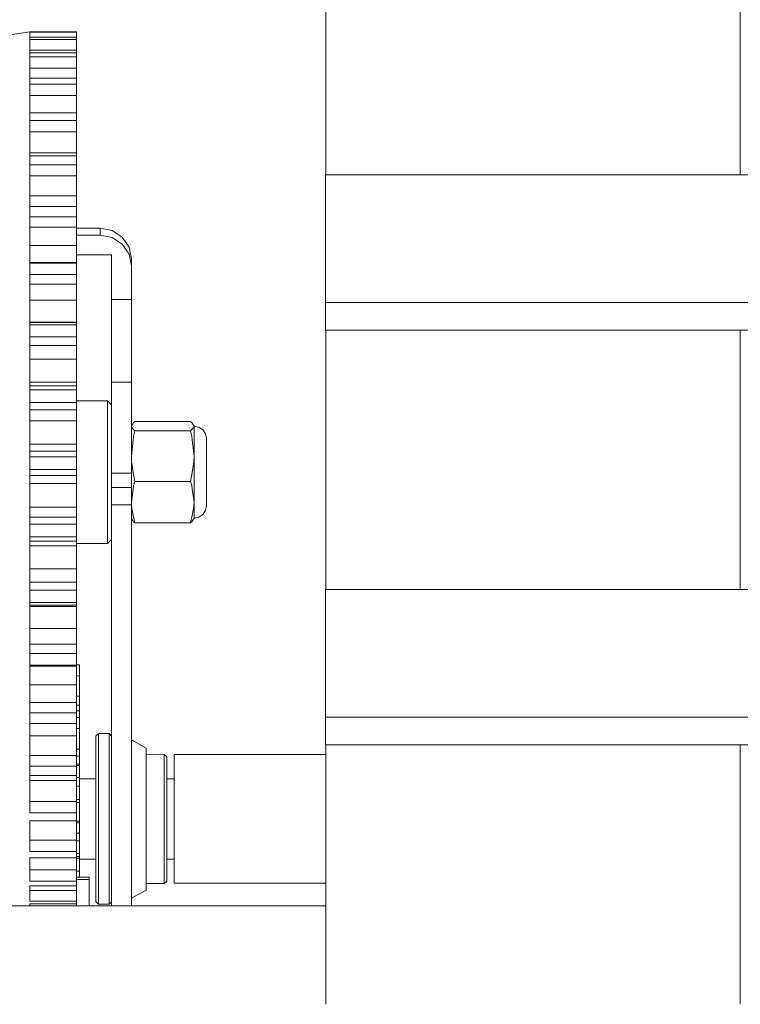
# Model space of a CAD drawing. Header units: millimetres. Extents: x 53746 to 116821, y -810352 to -765802.
# Tile 102 of 256: x 65684 to 65794, y -773228 to -773077. Entities that reach past the tile are written whole.
import ezdxf

# ---------------------------------------------------------------- set-up
doc = ezdxf.new("R2010")
doc.units = ezdxf.units.MM
doc.header["$MEASUREMENT"] = 0
doc.layers.add('Main Cradle Rails', color=7, linetype='Continuous', lineweight=0)
doc.layers.add('Side Cradle Tower', color=7, linetype='Continuous', lineweight=0)

# ---------------------------------------------------------------- blocks, each defined once
blk = doc.blocks.new('*U57')
at = {"layer": 'Side Cradle Tower', "color": 7, "linetype": 'Continuous', "lineweight": 0}
for p, q in [((-19488.93, 14975.98), (-19488.93, 15015.74)), ((-19597.8, 14997.89), (-19597.8, 14997.86)), ((-19597.8, 14997.89), (-19590.62, 14997.89)), ((-19597.8, 14997.86), (-19597.8, 14997.46)), ((-19597.8, 14997.86), (-19590.62, 14997.86)), ((-19590.62, 14997.86), (-19590.62, 14997.89)), ((-19590.62, 14997.07), (-19590.62, 14997.86)), ((-19597.8, 14997.46), (-19597.8, 14997.07)), ((-19597.8, 14997.07), (-19597.8, 14996.73)), ((-19597.8, 14997.07), (-19590.62, 14997.07)), ((-19597.8, 14996.73), (-19597.8, 14994.68)), ((-19597.8, 14996.73), (-19590.62, 14996.73)), ((-19590.62, 14996.73), (-19590.62, 14997.07)), ((-19590.62, 14995.1), (-19590.62, 14996.73)), ((-19597.8, 14995.1), (-19590.62, 14995.1)), ((-19590.62, 14994.68), (-19590.62, 14995.1)), ((-19597.8, 14994.68), (-19597.8, 14994.06)), ((-19597.8, 14994.68), (-19590.62, 14994.68)), ((-19597.8, 14994.06), (-19597.8, 14990.79)), ((-19597.8, 14994.06), (-19590.62, 14994.06)), ((-19590.62, 14994.06), (-19590.62, 14994.68)), ((-19590.62, 14992.35), (-19590.62, 14994.06)), ((-19597.8, 14992.35), (-19590.62, 14992.35)), ((-19590.62, 14990.79), (-19590.62, 14992.35)), ((-19597.8, 14990.79), (-19597.8, 14989.89)), ((-19597.8, 14990.79), (-19590.62, 14990.79)), ((-19590.62, 14989.89), (-19590.62, 14990.79)), ((-19597.8, 14989.89), (-19597.8, 14989.43)), ((-19597.8, 14989.89), (-19590.62, 14989.89)), ((-19597.8, 14989.43), (-19597.8, 14985.48)), ((-19590.62, 14988.14), (-19590.62, 14989.89)), ((-19597.8, 14988.14), (-19590.62, 14988.14)), ((-19590.62, 14985.48), (-19590.62, 14988.14)), ((-19597.8, 14985.48), (-19597.8, 14984.32)), ((-19597.8, 14985.48), (-19590.62, 14985.48)), ((-19597.8, 14984.32), (-19597.8, 14978.88)), ((-19597.8, 14984.32), (-19590.62, 14984.32)), ((-19590.62, 14984.32), (-19590.62, 14985.48)), ((-19590.62, 14982.59), (-19590.62, 14984.32)), ((-19597.8, 14982.59), (-19590.62, 14982.59)), ((-19590.62, 14979.35), (-19590.62, 14982.59)), ((-19597.8, 14979.35), (-19590.62, 14979.35)), ((-19597.8, 14978.88), (-19597.8, 14977.5)), ((-19597.8, 14978.88), (-19590.62, 14978.88)), ((-19590.62, 14978.88), (-19590.62, 14979.35)), ((-19590.62, 14977.5), (-19590.62, 14978.88)), ((-19597.8, 14977.5), (-19590.62, 14977.5)), ((-19597.8, 14977.5), (-19597.8, 14972.41)), ((-19590.62, 14975.81), (-19590.62, 14977.5)), ((-19597.8, 14975.81), (-19590.62, 14975.81)), ((-19590.62, 14972.75), (-19590.62, 14975.81)), ((-19552.48, 14975.98), (-19202.89, 14975.98)), ((-19597.8, 14972.75), (-19590.62, 14972.75)), ((-19597.8, 14972.41), (-19597.8, 14971.15)), ((-19590.62, 14972.02), (-19590.62, 14972.75)), ((-19597.8, 14971.15), (-19597.8, 14969.57)), ((-19597.8, 14971.15), (-19590.62, 14971.15)), ((-19590.62, 14969.57), (-19590.62, 14971.15)), ((-19597.8, 14969.57), (-19597.8, 14962.46)), ((-19597.8, 14969.57), (-19590.62, 14969.57)), ((-19590.62, 14967.97), (-19590.62, 14969.57)), ((-19597.8, 14967.97), (-19590.62, 14967.97)), ((-19590.62, 14965.16), (-19590.62, 14967.97)), ((-19586.98, 14967.81), (-19590.62, 14967.81)), ((-19586.98, 14967.81), (-19586.98, 14966.72)), ((-19585.16, 14967.46), (-19586.98, 14967.81)), ((-19590.62, 14966.72), (-19586.98, 14966.72)), ((-19586.98, 14966.72), (-19585.16, 14966.36)), ((-19597.8, 14965.16), (-19590.62, 14965.16)), ((-19590.62, 14964.47), (-19590.62, 14965.16)), ((-19585.26, 14963.72), (-19590.62, 14963.72)), ((-19585.26, 14956.87), (-19585.26, 14963.72)), ((-19582.22, 14963.12), (-19582.22, 14962.03)), ((-19597.8, 14962.53), (-19590.62, 14962.53)), ((-19597.8, 14962.46), (-19597.8, 14960.72)), ((-19597.8, 14962.46), (-19590.62, 14962.46)), ((-19590.62, 14962.46), (-19590.62, 14962.53)), ((-19590.62, 14960.72), (-19590.62, 14962.46)), ((-19582.22, 14962.03), (-19582.22, 14956.87)), ((-19597.8, 14960.72), (-19597.8, 14953.02)), ((-19597.8, 14960.72), (-19590.62, 14960.72)), ((-19590.62, 14959.25), (-19590.62, 14960.72)), ((-19597.8, 14959.25), (-19590.62, 14959.25)), ((-19590.62, 14956.76), (-19590.62, 14959.25)), ((-19597.8, 14956.76), (-19590.62, 14956.76)), ((-19590.62, 14956.12), (-19590.62, 14956.76)), ((-19585.26, 14956.87), (-19585.26, 14944.23)), ((-19582.22, 14956.87), (-19585.26, 14956.87)), ((-19582.22, 14956.87), (-19582.22, 14944.23)), ((-19552.48, 14952.2), (-19552.48, 14956.43)), ((-19552.48, 14956.43), (-19202.89, 14956.43)), ((-19597.8, 14953.43), (-19590.62, 14953.43)), ((-19597.8, 14953.36), (-19590.62, 14953.36)), ((-19597.8, 14953.02), (-19597.8, 14951.16)), ((-19597.8, 14953.02), (-19590.62, 14953.02)), ((-19590.62, 14953.36), (-19590.62, 14953.43)), ((-19590.62, 14953.02), (-19590.62, 14953.36)), ((-19590.62, 14951.16), (-19590.62, 14953.02)), ((-19597.8, 14951.16), (-19590.62, 14951.16)), ((-19597.8, 14951.16), (-19597.8, 14949.01)), ((-19590.62, 14949.85), (-19590.62, 14951.16)), ((-19552.48, 14952.2), (-19202.89, 14952.2)), ((-19488.93, 14912.43), (-19488.93, 14952.2)), ((-19597.8, 14949.85), (-19590.62, 14949.85)), ((-19590.62, 14947.74), (-19590.62, 14949.85)), ((-19597.8, 14949.01), (-19597.8, 14943.05)), ((-19597.8, 14947.74), (-19590.62, 14947.74)), ((-19590.62, 14947.16), (-19590.62, 14947.74)), ((-19597.8, 14944.24), (-19590.62, 14944.24)), ((-19597.8, 14943.65), (-19590.62, 14943.65)), ((-19590.62, 14943.65), (-19590.62, 14944.24)), ((-19590.62, 14943.05), (-19590.62, 14943.65)), ((-19585.26, 14944.23), (-19585.26, 14942.54)), ((-19585.26, 14944.23), (-19582.22, 14944.23)), ((-19597.8, 14943.05), (-19597.8, 14941.12)), ((-19597.8, 14943.05), (-19590.62, 14943.05)), ((-19590.62, 14941.12), (-19590.62, 14943.05)), ((-19597.8, 14941.12), (-19597.8, 14932.78)), ((-19597.8, 14941.12), (-19590.62, 14941.12)), ((-19590.62, 14940), (-19590.62, 14941.12)), ((-19597.8, 14940), (-19590.62, 14940)), ((-19590.62, 14938.31), (-19590.62, 14940)), ((-19597.8, 14938.31), (-19590.62, 14938.31)), ((-19590.62, 14937.82), (-19590.62, 14938.31)), ((-19582.22, 14937.46), (-19581.95, 14937.92)), ((-19582.22, 14937.46), (-19581.96, 14937.9)), ((-19582.19, 14937.31), (-19582.22, 14937.46)), ((-19581.89, 14938.02), (-19581.7, 14938.18)), ((-19581.7, 14938.18), (-19573.14, 14938.18)), ((-19572.95, 14938.02), (-19573.14, 14938.18)), ((-19572.65, 14937.31), (-19572.62, 14937.46)), ((-19581.89, 14935.93), (-19581.7, 14936.74)), ((-19581.7, 14936.74), (-19573.14, 14936.74)), ((-19572.95, 14935.93), (-19573.14, 14936.74)), ((-19597.8, 14934.71), (-19590.62, 14934.71)), ((-19590.62, 14933.63), (-19590.62, 14934.71)), ((-19582.22, 14935.05), (-19582.22, 14930.28)), ((-19572.62, 14932.87), (-19572.62, 14934.52)), ((-19597.8, 14933.63), (-19590.62, 14933.63)), ((-19590.62, 14932.78), (-19590.62, 14933.63)), ((-19570.71, 14933.62), (-19570.71, 14933.48)), ((-19597.8, 14932.78), (-19597.8, 14930.82)), ((-19597.8, 14932.78), (-19590.62, 14932.78)), ((-19590.62, 14930.82), (-19590.62, 14932.78)), ((-19582.19, 14932.04), (-19582.22, 14932.87)), ((-19597.8, 14930.82), (-19590.62, 14930.82)), ((-19597.8, 14930.82), (-19597.8, 14922.77)), ((-19597.8, 14929.92), (-19590.62, 14929.92)), ((-19590.62, 14929.92), (-19590.62, 14930.82)), ((-19590.62, 14928.7), (-19590.62, 14929.92)), ((-19585.26, 14930.28), (-19585.26, 14928.08)), ((-19582.22, 14930.28), (-19585.26, 14930.28)), ((-19582.22, 14930.28), (-19582.22, 14928.08)), ((-19573.14, 14928.99), (-19572.92, 14930.38)), ((-19572.62, 14929.18), (-19572.62, 14930.44)), ((-19597.8, 14928.7), (-19590.62, 14928.7)), ((-19590.62, 14928.3), (-19590.62, 14928.7)), ((-19581.89, 14928.33), (-19581.7, 14928.99)), ((-19581.7, 14928.99), (-19573.14, 14928.99)), ((-19572.95, 14928.33), (-19573.14, 14928.99)), ((-19585.26, 14928.08), (-19585.26, 14925.4)), ((-19585.26, 14928.08), (-19582.22, 14928.08)), ((-19582.22, 14928.08), (-19582.22, 14925.4)), ((-19585.26, 14925.4), (-19585.26, 14864)), ((-19585.26, 14925.4), (-19582.22, 14925.4)), ((-19582.19, 14925.15), (-19582.22, 14925.83)), ((-19582.22, 14925.4), (-19582.22, 14864)), ((-19572.65, 14925.15), (-19572.62, 14925.83)), ((-19597.8, 14925.09), (-19590.62, 14925.09)), ((-19590.62, 14923.53), (-19590.62, 14925.09)), ((-19585.87, 14921.82), (-19585.87, 14925.09)), ((-19597.8, 14923.53), (-19590.62, 14923.53)), ((-19597.8, 14922.77), (-19597.8, 14922.46)), ((-19597.8, 14922.46), (-19597.8, 14920.52)), ((-19597.8, 14922.46), (-19590.62, 14922.46)), ((-19590.62, 14922.46), (-19590.62, 14923.53)), ((-19590.62, 14920.52), (-19590.62, 14922.46)), ((-19581.89, 14922.82), (-19581.7, 14922.67)), ((-19573.14, 14922.67), (-19581.7, 14922.67)), ((-19572.95, 14922.82), (-19573.14, 14922.67)), ((-19572.62, 14923.44), (-19572.62, 14923.45)), ((-19572.62, 14923.39), (-19572.62, 14923.44)), ((-19597.8, 14920.52), (-19597.8, 14912.33)), ((-19597.8, 14920.52), (-19590.62, 14920.52)), ((-19597.8, 14919.86), (-19590.62, 14919.86)), ((-19590.62, 14919.86), (-19590.62, 14920.52)), ((-19590.62, 14919.13), (-19590.62, 14919.86)), ((-19597.8, 14919.13), (-19590.62, 14919.13)), ((-19590.62, 14918.83), (-19590.62, 14919.13)), ((-19597.8, 14915.6), (-19590.62, 14915.6)), ((-19590.62, 14913.59), (-19590.62, 14915.6)), ((-19597.8, 14913.59), (-19590.62, 14913.59)), ((-19590.62, 14912.33), (-19590.62, 14913.59)), ((-19597.8, 14912.33), (-19597.8, 14910.45)), ((-19597.8, 14912.33), (-19590.62, 14912.33)), ((-19590.62, 14910.45), (-19590.62, 14912.33)), ((-19552.48, 14912.43), (-19202.89, 14912.43)), ((-19597.8, 14910.45), (-19597.8, 14902.62)), ((-19597.8, 14910.45), (-19590.62, 14910.45)), ((-19590.62, 14910.04), (-19590.62, 14910.45)), ((-19597.8, 14910.04), (-19590.62, 14910.04)), ((-19597.8, 14909.83), (-19590.62, 14909.83)), ((-19590.62, 14909.83), (-19590.62, 14910.04)), ((-19590.62, 14909.64), (-19590.62, 14909.83)), ((-19597.8, 14906.45), (-19590.62, 14906.45)), ((-19590.62, 14904.05), (-19590.62, 14906.45)), ((-19597.8, 14904.05), (-19590.62, 14904.05)), ((-19590.62, 14902.62), (-19590.62, 14904.05)), ((-19597.8, 14902.62), (-19597.8, 14900.85)), ((-19597.8, 14902.62), (-19590.62, 14902.62)), ((-19590.62, 14900.85), (-19590.62, 14902.62)), ((-19597.8, 14900.85), (-19597.8, 14897.7)), ((-19597.8, 14900.85), (-19590.62, 14900.85)), ((-19597.8, 14900.7), (-19590.62, 14900.7)), ((-19590.62, 14900.9), (-19590.19, 14900.9)), ((-19590.62, 14900.7), (-19590.62, 14900.85)), ((-19590.19, 14900.9), (-19590.19, 14899.23)), ((-19590.19, 14898.98), (-19590.19, 14899.23)), ((-19590.19, 14898.98), (-19590.19, 14896.12)), ((-19597.8, 14897.86), (-19590.62, 14897.86)), ((-19597.8, 14897.7), (-19597.8, 14893.56)), ((-19590.62, 14895.13), (-19590.62, 14897.86)), ((-19590.62, 14896.12), (-19590.19, 14896.12)), ((-19597.8, 14895.13), (-19590.62, 14895.13)), ((-19590.62, 14893.56), (-19590.62, 14895.13)), ((-19590.62, 14893.88), (-19590.19, 14893.88)), ((-19590.19, 14894.72), (-19590.19, 14893.88)), ((-19590.19, 14893.88), (-19590.19, 14892.85)), ((-19597.8, 14893.56), (-19597.8, 14891.94)), ((-19597.8, 14893.56), (-19590.62, 14893.56)), ((-19590.62, 14891.94), (-19590.62, 14893.56)), ((-19590.62, 14892.85), (-19590.19, 14892.85)), ((-19552.48, 14888.65), (-19552.48, 14892.89)), ((-19552.48, 14892.89), (-19202.89, 14892.89)), ((-19597.8, 14891.94), (-19597.8, 14885.37)), ((-19597.8, 14891.94), (-19590.62, 14891.94)), ((-19597.8, 14890.04), (-19590.62, 14890.04)), ((-19590.62, 14887.03), (-19590.62, 14890.04)), ((-19552.48, 14888.65), (-19202.89, 14888.65)), ((-19488.93, 14848.89), (-19488.93, 14888.65)), ((-19597.8, 14887.03), (-19590.62, 14887.03)), ((-19590.62, 14885.37), (-19590.62, 14887.03)), ((-19590.62, 14886.9), (-19590.19, 14886.9)), ((-19575.65, 14887.16), (-19552.43, 14887.16)), ((-19597.8, 14885.37), (-19597.8, 14883.93)), ((-19597.8, 14885.37), (-19590.62, 14885.37)), ((-19590.62, 14885.48), (-19590.19, 14885.48)), ((-19590.62, 14883.93), (-19590.62, 14885.37)), ((-19590.19, 14885.48), (-19590.19, 14883.65)), ((-19597.8, 14883.93), (-19597.8, 14878.23)), ((-19597.8, 14883.93), (-19590.62, 14883.93)), ((-19597.8, 14883.16), (-19590.62, 14883.16)), ((-19590.62, 14883.65), (-19590.19, 14883.65)), ((-19590.62, 14879.96), (-19590.62, 14883.16)), ((-19590.19, 14883.54), (-19590.19, 14871.07)), ((-19590.19, 14883.46), (-19587.65, 14883.46)), ((-19576.81, 14883.46), (-19575.65, 14883.46)), ((-19597.8, 14879.96), (-19590.62, 14879.96)), ((-19590.62, 14878.23), (-19590.62, 14879.96)), ((-19590.62, 14879.79), (-19590.19, 14879.79)), ((-19597.8, 14878.23), (-19590.62, 14878.23)), ((-19590.62, 14877.61), (-19590.62, 14878.23)), ((-19590.62, 14877.01), (-19590.62, 14877.61)), ((-19597.8, 14872.32), (-19597.8, 14877.01)), ((-19597.8, 14877.01), (-19590.62, 14877.01)), ((-19590.62, 14874.06), (-19590.62, 14877.01)), ((-19590.62, 14876.97), (-19590.19, 14876.97)), ((-19597.8, 14874.06), (-19590.62, 14874.06)), ((-19590.62, 14872.32), (-19590.62, 14874.06)), ((-19590.62, 14873.95), (-19590.19, 14873.95)), ((-19590.19, 14873.95), (-19590.19, 14872.02)), ((-19590.62, 14872.32), (-19597.8, 14872.32)), ((-19597.8, 14867.76), (-19597.8, 14871.34)), ((-19597.8, 14871.34), (-19590.62, 14871.34)), ((-19590.62, 14871.34), (-19590.62, 14872.32)), ((-19590.62, 14872.02), (-19590.19, 14872.02)), ((-19590.62, 14869.49), (-19590.62, 14871.34)), ((-19590.62, 14871.27), (-19590.19, 14871.27)), ((-19590.19, 14871.15), (-19587.65, 14871.15)), ((-19576.81, 14871.15), (-19575.65, 14871.15)), ((-19587.65, 14866.73), (-19587.65, 14870.36)), ((-19587.27, 14866.42), (-19587.27, 14870.15)), ((-19597.8, 14869.49), (-19590.62, 14869.49)), ((-19590.62, 14867.76), (-19590.62, 14869.49)), ((-19590.62, 14869.31), (-19590.19, 14869.31)), ((-19590.19, 14869.31), (-19590.19, 14868.38)), ((-19588.67, 14868.29), (-19588.67, 14867.99)), ((-19590.62, 14867.76), (-19597.8, 14867.76)), ((-19597.8, 14867.06), (-19590.62, 14867.06)), ((-19597.8, 14865.57), (-19597.8, 14867.06)), ((-19588.67, 14867.99), (-19590.62, 14867.99)), ((-19590.62, 14867.06), (-19590.62, 14867.76)), ((-19590.62, 14866.34), (-19590.62, 14867.06)), ((-19588.67, 14867.99), (-19588.67, 14864)), ((-19575.65, 14867.44), (-19552.43, 14867.44)), ((-19597.8, 14866.34), (-19590.62, 14866.34)), ((-19597.8, 14864.68), (-19597.8, 14865.57)), ((-19590.62, 14864.68), (-19590.62, 14866.34)), ((-19702.37, 14864), (-19552.43, 14864)), ((-19590.62, 14864.68), (-19597.8, 14864.68)), ((-19597.8, 14864.27), (-19597.8, 14864)), ((-19590.62, 14864.27), (-19597.8, 14864.27)), ((-19590.62, 14864.27), (-19590.62, 14864.68)), ((-19590.62, 14864), (-19590.62, 14864.27)), ((-19587.27, 14864.24), (-19587.27, 14864.34)), ((-19585.64, 14864.24), (-19585.64, 14864.34))]:
    blk.add_line(p, q, dxfattribs=at)
at = {"layer": 'Side Cradle Tower', "color": 7, "linetype": 'Continuous', "lineweight": 0, "flags": 128}
for points in [[(-19552.43, 14975.98), (-19552.43, 14978.68), (-19552.43, 14999.32), (-19552.43, 15015.74)], [(-19597.8, 14997.89), (-19600.85, 14997.46), (-19600.85, 14989.43), (-19600.85, 14972.41), (-19600.85, 14949.01), (-19600.85, 14922.77), (-19600.85, 14897.7)], [(-19552.48, 14956.43), (-19552.48, 14975.98), (-19552.48, 14975.98)], [(-19590.62, 14971.15), (-19590.62, 14971.27), (-19590.62, 14972.02)], [(-19582.22, 14963.12), (-19582.58, 14964.92), (-19583.61, 14966.44), (-19585.16, 14967.46)], [(-19585.16, 14966.36), (-19583.61, 14965.35), (-19582.58, 14963.83), (-19582.22, 14962.03)], [(-19590.62, 14962.53), (-19590.62, 14963.01), (-19590.62, 14963.71), (-19590.62, 14964.47)], [(-19590.62, 14953.43), (-19590.62, 14953.59), (-19590.62, 14954.01), (-19590.62, 14954.64), (-19590.62, 14955.37), (-19590.62, 14956.12)], [(-19552.43, 14912.43), (-19552.43, 14913.71), (-19552.43, 14935.87), (-19552.43, 14952.2)], [(-19590.62, 14944.24), (-19590.62, 14944.51), (-19590.62, 14945.02), (-19590.62, 14945.7), (-19590.62, 14946.45), (-19590.62, 14947.16)], [(-19582.22, 14944.23), (-19582.22, 14942.54), (-19582.22, 14939.33), (-19582.22, 14935.05)], [(-19585.26, 14942.54), (-19585.26, 14939.33), (-19585.26, 14935.05), (-19585.26, 14930.28)], [(-19590.62, 14941.35), (-19585.87, 14941.35), (-19585.26, 14940.75)], [(-19585.87, 14925.09), (-19585.87, 14929.18), (-19585.87, 14933.45), (-19585.87, 14937.27), (-19585.87, 14940.04), (-19585.87, 14941.35)], [(-19590.62, 14934.71), (-19590.62, 14935.09), (-19590.62, 14935.68), (-19590.62, 14936.4), (-19590.62, 14937.15), (-19590.62, 14937.82)], [(-19581.95, 14937.91), (-19581.95, 14937.92), (-19581.89, 14938.02)], [(-19572.95, 14938.02), (-19572.89, 14937.92), (-19572.62, 14937.46), (-19571.89, 14937.32), (-19571.27, 14936.91), (-19570.85, 14936.29), (-19570.71, 14935.57), (-19570.71, 14934.83), (-19570.71, 14933.42), (-19570.71, 14931.56), (-19570.71, 14929.52), (-19570.71, 14927.62), (-19570.71, 14926.14), (-19570.71, 14925.32), (-19570.71, 14925.32)], [(-19572.62, 14934.52), (-19572.62, 14934.94), (-19572.62, 14936.45), (-19572.62, 14936.57), (-19572.62, 14937.46)], [(-19582.22, 14932.87), (-19581.95, 14935.33), (-19581.89, 14935.93)], [(-19581.7, 14936.74), (-19581.92, 14937), (-19582.19, 14937.31)], [(-19573.14, 14936.74), (-19572.92, 14937), (-19572.65, 14937.31)], [(-19572.92, 14930.38), (-19572.65, 14932.03), (-19572.62, 14932.87), (-19572.89, 14935.33), (-19572.95, 14935.93)], [(-19581.7, 14928.99), (-19581.92, 14930.38), (-19582.19, 14932.04)], [(-19572.62, 14930.44), (-19572.62, 14931.97), (-19572.62, 14932.87)], [(-19572.62, 14925.83), (-19572.62, 14926.59), (-19572.62, 14928.02), (-19572.62, 14929.18)], [(-19590.62, 14925.09), (-19590.62, 14925.56), (-19590.62, 14926.22), (-19590.62, 14926.96), (-19590.62, 14927.69), (-19590.62, 14928.3)], [(-19582.22, 14925.83), (-19581.95, 14927.84), (-19581.89, 14928.33)], [(-19572.62, 14923.45), (-19572.62, 14923.45), (-19572.62, 14924.33), (-19572.62, 14924.57), (-19572.62, 14925.83), (-19572.89, 14927.84), (-19572.95, 14928.33)], [(-19581.7, 14922.67), (-19581.92, 14923.8), (-19582.19, 14925.15)], [(-19573.14, 14922.67), (-19572.92, 14923.8), (-19572.65, 14925.15)], [(-19570.71, 14925.32), (-19570.71, 14925.28), (-19570.85, 14924.56), (-19571.27, 14923.94), (-19571.89, 14923.53), (-19572.62, 14923.39), (-19572.89, 14922.93), (-19572.95, 14922.82)], [(-19581.89, 14922.82), (-19581.95, 14922.93), (-19582.22, 14923.39)], [(-19585.87, 14919.5), (-19585.87, 14919.85), (-19585.87, 14921.82)], [(-19585.26, 14920.1), (-19585.87, 14919.5), (-19590.62, 14919.5)], [(-19590.62, 14915.6), (-19590.62, 14916.15), (-19590.62, 14916.85), (-19590.62, 14917.61), (-19590.62, 14918.3), (-19590.62, 14918.83)], [(-19552.48, 14892.89), (-19552.48, 14912.43), (-19552.48, 14912.43)], [(-19590.62, 14906.45), (-19590.62, 14907.07), (-19590.62, 14907.81), (-19590.62, 14908.55), (-19590.62, 14909.19), (-19590.62, 14909.64)], [(-19590.62, 14897.86), (-19590.62, 14898.54), (-19590.62, 14899.29), (-19590.62, 14900.01), (-19590.62, 14900.58), (-19590.62, 14900.7)], [(-19590.19, 14886.27), (-19590.19, 14886.27), (-19590.19, 14899.23), (-19590.19, 14900.9), (-19590.19, 14892.2), (-19590.19, 14892.2)], [(-19590.19, 14899.23), (-19590.19, 14899.23), (-19590.62, 14899.23)], [(-19590.62, 14894.72), (-19590.19, 14894.72), (-19590.19, 14896.12), (-19590.19, 14896.12)], [(-19590.19, 14895.95), (-19590.19, 14895.95), (-19590.19, 14896.12), (-19590.19, 14895.95), (-19590.19, 14896.12), (-19590.19, 14894.72), (-19590.19, 14891.62), (-19590.19, 14894.72), (-19590.19, 14891.62), (-19590.19, 14891.62)], [(-19590.19, 14891.18), (-19590.19, 14891.18), (-19590.19, 14894.41), (-19590.19, 14894.41)], [(-19590.19, 14893.88), (-19590.19, 14893.88), (-19590.19, 14892.85), (-19590.19, 14891.15), (-19590.19, 14887.99), (-19590.19, 14891.15), (-19590.19, 14887.99), (-19590.19, 14886.9), (-19590.19, 14884.64), (-19590.19, 14886.9), (-19590.19, 14884.76), (-19590.19, 14884.76)], [(-19590.19, 14893.08), (-19590.19, 14893.08), (-19590.19, 14893.34), (-19590.19, 14893.17), (-19590.19, 14893.17)], [(-19590.19, 14890.79), (-19590.19, 14890.79), (-19590.19, 14893.06), (-19590.19, 14893.06)], [(-19590.19, 14890.66), (-19590.19, 14890.66), (-19590.19, 14892.59), (-19590.19, 14890.66), (-19590.19, 14892.59), (-19590.19, 14892.59)], [(-19590.62, 14891.94), (-19590.62, 14891.51), (-19590.62, 14890.76), (-19590.62, 14890.04)], [(-19590.62, 14891.15), (-19590.19, 14891.15), (-19590.19, 14891.15)], [(-19590.19, 14891.63), (-19590.19, 14891.63), (-19590.19, 14889.78), (-19590.19, 14891.63), (-19590.19, 14889.78), (-19590.19, 14889.78)], [(-19590.19, 14891.15), (-19590.19, 14889.51), (-19590.19, 14887.99)], [(-19590.19, 14890.35), (-19590.19, 14890.35), (-19590.19, 14888.98), (-19590.19, 14890.35), (-19590.19, 14889.7), (-19590.19, 14889.7)], [(-19590.19, 14888.81), (-19590.19, 14888.81), (-19590.19, 14888.29), (-19590.19, 14889.9), (-19590.19, 14889.9)], [(-19590.19, 14887.93), (-19590.19, 14887.93), (-19590.19, 14889.49), (-19590.19, 14889.49)], [(-19587.65, 14870.36), (-19587.65, 14875.04), (-19587.65, 14880.07), (-19587.65, 14884.68), (-19587.65, 14888.16), (-19587.65, 14889.99), (-19587.27, 14890.37), (-19585.64, 14890.37), (-19585.26, 14889.99)], [(-19587.27, 14870.15), (-19587.27, 14874.98), (-19587.27, 14880.15), (-19587.27, 14884.9), (-19587.27, 14888.48), (-19587.27, 14890.37)], [(-19585.64, 14864.34), (-19585.64, 14864.34), (-19585.64, 14866.42), (-19585.64, 14870.15), (-19585.64, 14874.98), (-19585.64, 14880.15), (-19585.64, 14884.9), (-19585.64, 14888.48), (-19585.64, 14890.37)], [(-19582.22, 14889.42), (-19582.22, 14889.42), (-19579.93, 14888.16), (-19579.93, 14888.03), (-19579.93, 14886.37), (-19579.93, 14883.4), (-19579.93, 14879.56), (-19579.93, 14875.39), (-19579.93, 14871.5), (-19579.93, 14868.44), (-19579.93, 14866.66), (-19579.93, 14866.4), (-19582.22, 14865.14), (-19582.22, 14865.14)], [(-19590.19, 14886.9), (-19590.19, 14887.99), (-19590.62, 14887.99)], [(-19590.19, 14887.64), (-19590.19, 14883.46), (-19590.19, 14887.64), (-19590.19, 14887.64)], [(-19552.43, 14848.89), (-19552.43, 14870.9), (-19552.43, 14888.65)], [(-19590.19, 14886.9), (-19590.19, 14886.4), (-19590.19, 14885.87), (-19590.19, 14885.69)], [(-19579.93, 14887.2), (-19577.19, 14887.17), (-19576.81, 14886.79), (-19576.81, 14886.63), (-19576.81, 14885.15), (-19576.81, 14882.56), (-19576.81, 14879.23), (-19576.81, 14875.62), (-19576.81, 14872.25), (-19576.81, 14869.6), (-19576.81, 14868.04), (-19576.81, 14867.78), (-19577.19, 14867.4), (-19579.93, 14867.38)], [(-19577.19, 14867.4), (-19577.19, 14867.49), (-19577.19, 14867.67), (-19577.19, 14868.26), (-19577.19, 14869.29), (-19577.19, 14870.45), (-19577.19, 14872.05), (-19577.19, 14873.71), (-19577.19, 14875.56), (-19577.19, 14877.53), (-19577.19, 14879.3), (-19577.19, 14881.32), (-19577.19, 14882.77), (-19577.19, 14884.48), (-19577.19, 14885.46), (-19577.19, 14886.52), (-19577.19, 14887), (-19577.19, 14887.13), (-19577.19, 14887.17)], [(-19575.65, 14887.16), (-19575.65, 14885.77), (-19575.65, 14883.09)], [(-19590.19, 14885.48), (-19590.19, 14885.69), (-19590.62, 14885.69)], [(-19590.19, 14885.25), (-19590.19, 14885.25), (-19590.19, 14885.74), (-19590.19, 14885.69), (-19590.19, 14885.48), (-19590.19, 14883.65), (-19590.19, 14882.29), (-19590.19, 14880.28), (-19590.19, 14882.29), (-19590.19, 14880.28), (-19590.19, 14879.79), (-19590.19, 14876.97), (-19590.19, 14879.79), (-19590.19, 14876.97), (-19590.19, 14876.68), (-19590.19, 14875.12), (-19590.19, 14876.68), (-19590.19, 14875.12), (-19590.19, 14873.95), (-19590.19, 14872.02), (-19590.19, 14871.53), (-19590.19, 14871.26), (-19590.19, 14871.53), (-19590.19, 14871.43), (-19590.19, 14871.43)], [(-19590.19, 14883.46), (-19590.19, 14885.3), (-19590.19, 14885.3)], [(-19590.62, 14883.93), (-19590.62, 14883.9), (-19590.62, 14883.16)], [(-19590.62, 14882.29), (-19590.19, 14882.29), (-19590.19, 14883.65)], [(-19590.19, 14882.29), (-19590.19, 14881.12), (-19590.19, 14880.28)], [(-19575.65, 14883.09), (-19575.65, 14879.53), (-19575.65, 14875.63), (-19575.65, 14871.99), (-19575.65, 14869.15), (-19575.65, 14867.56), (-19575.65, 14867.44), (-19575.65, 14867.44)], [(-19590.19, 14879.79), (-19590.19, 14880.28), (-19590.62, 14880.28)], [(-19590.19, 14879.79), (-19590.19, 14879.5), (-19590.19, 14879.07), (-19590.19, 14878.56), (-19590.19, 14878.03), (-19590.19, 14877.55), (-19590.19, 14877.18), (-19590.19, 14876.97)], [(-19590.62, 14876.68), (-19590.19, 14876.68), (-19590.19, 14876.68)], [(-19590.19, 14876.68), (-19590.19, 14876.97), (-19590.19, 14876.97)], [(-19590.19, 14876.68), (-19590.19, 14876.09), (-19590.19, 14875.12)], [(-19590.19, 14873.95), (-19590.19, 14875.12), (-19590.62, 14875.12)], [(-19590.62, 14871.53), (-19590.19, 14871.53), (-19590.19, 14872.02)], [(-19590.19, 14871.73), (-19590.19, 14871.73), (-19590.19, 14871.77), (-19590.19, 14869.31)], [(-19590.19, 14871.53), (-19590.19, 14871.27), (-19590.19, 14871.27)], [(-19590.19, 14871.27), (-19590.19, 14870.81), (-19590.19, 14870.29), (-19590.19, 14869.77), (-19590.19, 14869.31)], [(-19590.19, 14869.13), (-19590.19, 14869.13), (-19590.19, 14870.96), (-19590.19, 14869.13), (-19590.19, 14870.96), (-19590.19, 14870.96)], [(-19590.19, 14869.97), (-19590.19, 14868.38), (-19590.19, 14869.85), (-19590.19, 14869.85)], [(-19590.62, 14868.38), (-19588.67, 14868.38), (-19588.67, 14868.29)], [(-19590.19, 14869.36), (-19590.19, 14869.36), (-19590.19, 14868.86), (-19590.19, 14869.36), (-19590.19, 14868.92), (-19590.19, 14868.92)], [(-19590.19, 14868.38), (-19590.19, 14869.31), (-19590.19, 14869.31)], [(-19585.26, 14864.61), (-19585.64, 14864.24), (-19587.27, 14864.24), (-19587.65, 14864.61), (-19587.65, 14864.71), (-19587.65, 14866.73)], [(-19587.27, 14864.34), (-19587.27, 14864.34), (-19587.27, 14866.42)]]:
    blk.add_lwpolyline(points, dxfattribs=at)

msp = doc.modelspace()

# ---------------------------------------------------------------- block references
at = {"layer": 'Main Cradle Rails', "color": 7, "linetype": 'Continuous', "lineweight": 0}
msp.add_blockref('*U57', (85283.05, -788076.95), dxfattribs=at)

doc.saveas('drawing.dxf')
